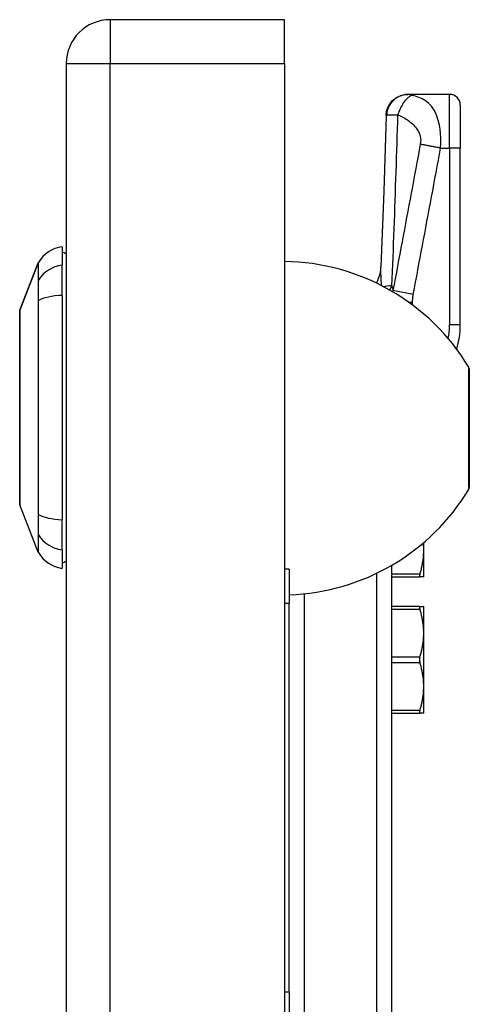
# Model space of a CAD drawing. Header units: inches. Extents: x 6 to 216, y 11 to 118.
# Tile 204 of 212: x 101.24 to 102.89, y 76.16 to 79.78. Entities that reach past the tile are written whole.
import ezdxf

# ---------------------------------------------------------------- set-up
doc = ezdxf.new("R2010")
doc.units = ezdxf.units.IN
doc.header["$MEASUREMENT"] = 0
doc.layers.add('Visible Edges(ANSI)', color=7, linetype='Continuous', lineweight=25)
doc.layers.add('Visible Tangent Edges(ANSI)', color=7, linetype='Continuous', lineweight=25)

msp = doc.modelspace()

# ---------------------------------------------------------------- linework, layer by layer
at = {"layer": 'Visible Edges(ANSI)'}
for p, q in [((102.2105, 79.7787), (101.5715, 79.7787)), ((102.2105, 79.6177), (102.2105, 79.7787)), ((101.4105, 79.6177), (101.4105, 20.1367)), ((102.2105, 79.6177), (102.2105, 20.1367)), ((102.664, 79.5043), (102.6628, 79.5043)), ((102.816, 79.5043), (102.664, 79.5043)), ((102.8554, 79.465), (102.8554, 79.3075)), ((102.8554, 78.6584), (102.8554, 79.3075)), ((101.3948, 78.9453), (101.3948, 78.8772)), ((101.2403, 78.7116), (101.3079, 78.8856)), ((101.3948, 78.7665), (101.3948, 78.8772)), ((101.3948, 78.7665), (101.3948, 77.943)), ((102.8885, 78.4955), (102.8885, 78.062)), ((101.3079, 77.8239), (101.2403, 77.9979)), ((101.3948, 77.8322), (101.3948, 77.943)), ((102.7216, 77.8305), (102.7216, 77.8592)), ((101.3948, 77.8322), (101.3948, 77.7642)), ((102.7216, 77.7325), (102.7216, 77.8305)), ((102.6035, 77.7752), (102.6035, 75.9108)), ((102.2285, 77.7616), (102.2105, 77.7616)), ((102.2285, 77.7616), (102.2285, 77.6366)), ((102.6035, 77.7325), (102.7073, 77.7325)), ((102.7216, 77.7325), (102.7073, 77.7325)), ((102.2285, 76.2077), (102.2285, 77.6366)), ((102.7073, 77.6246), (102.6035, 77.6246)), ((102.7073, 77.6246), (102.7216, 77.6246)), ((102.7216, 77.5267), (102.7216, 77.6246)), ((102.7216, 77.3308), (102.7216, 77.5267)), ((102.7216, 77.2329), (102.7216, 77.3308)), ((102.6035, 77.2329), (102.7073, 77.2329)), ((102.7216, 77.2329), (102.7073, 77.2329)), ((102.2285, 76.2077), (102.2285, 76.0827))]:
    msp.add_line(p, q, dxfattribs=at)
at = {"layer": 'Visible Edges(ANSI)', "flags": 128}
for points in [[(102.5834, 79.4272), (102.5854, 79.4423), (102.5901, 79.4568), (102.5976, 79.4702), (102.6075, 79.4819), (102.6194, 79.4914), (102.633, 79.4985), (102.6476, 79.5029), (102.6628, 79.5043)], [(102.5834, 79.4272), (102.5747, 79.1491), (102.5646, 78.871)], [(102.5482, 78.8116), (102.5526, 78.8207), (102.5561, 78.8296), (102.559, 78.8381), (102.5611, 78.846), (102.5627, 78.8534), (102.5637, 78.86), (102.5643, 78.8658), (102.5646, 78.871)], [(101.2399, 78.7098), (101.2399, 78.7094), (101.2399, 78.7081), (101.2399, 78.706), (101.2399, 78.703), (101.2399, 78.6992), (101.2399, 78.6945), (101.2399, 78.6891), (101.2398, 78.6828), (101.2398, 78.6758), (101.2398, 78.668), (101.2398, 78.6594), (101.2398, 78.65), (101.2398, 78.64), (101.2397, 78.6292), (101.2397, 78.6178), (101.2397, 78.6058), (101.2397, 78.5932), (101.2397, 78.58), (101.2398, 78.5663), (101.2398, 78.5521), (101.2398, 78.5374), (101.2398, 78.5222), (101.2398, 78.5066), (101.2398, 78.4905), (101.2399, 78.4742), (101.2399, 78.4576), (101.2399, 78.4408), (101.2399, 78.4239), (101.2399, 78.4067), (101.2399, 78.3894), (101.2399, 78.3719), (101.2399, 78.3544), (101.2399, 78.3369), (101.2399, 78.3195), (101.2399, 78.3022), (101.2399, 78.2851), (101.2399, 78.2681), (101.2399, 78.2513), (101.2399, 78.2347), (101.2398, 78.2183), (101.2398, 78.2023), (101.2398, 78.1867), (101.2398, 78.1716), (101.2398, 78.1569), (101.2398, 78.1427), (101.2397, 78.129), (101.2397, 78.1158), (101.2397, 78.1033), (101.2397, 78.0913), (101.2397, 78.08), (101.2398, 78.0693), (101.2398, 78.0593), (101.2398, 78.0501), (101.2398, 78.0415), (101.2398, 78.0337), (101.2398, 78.0266), (101.2399, 78.0203), (101.2399, 78.0149), (101.2399, 78.0102), (101.2399, 78.0064), (101.2399, 78.0034), (101.2399, 78.0013), (101.2399, 78), (101.2399, 77.9996)], [(102.7216, 77.8305), (102.7216, 77.8316), (102.7216, 77.8328), (102.7216, 77.8339), (102.7216, 77.8351), (102.7216, 77.8362), (102.7216, 77.8374), (102.7215, 77.8385), (102.7215, 77.8397), (102.7214, 77.8408), (102.7214, 77.8419), (102.7213, 77.8431), (102.7213, 77.8442), (102.7212, 77.8454), (102.7211, 77.8465), (102.7211, 77.8477), (102.721, 77.8488), (102.7209, 77.8499), (102.7208, 77.8511), (102.7207, 77.8522), (102.7206, 77.8534), (102.7205, 77.8545), (102.7204, 77.8557), (102.7203, 77.8568), (102.7202, 77.858)], [(102.7073, 77.7424), (102.7085, 77.7464), (102.7096, 77.7503), (102.7107, 77.7542), (102.7118, 77.758), (102.7127, 77.7618), (102.7137, 77.7656), (102.7145, 77.7693), (102.7153, 77.773), (102.7161, 77.7767), (102.7168, 77.7804), (102.7175, 77.784), (102.7181, 77.7876), (102.7187, 77.7913), (102.7192, 77.7948), (102.7196, 77.7984), (102.7201, 77.802), (102.7204, 77.8056), (102.7208, 77.8091), (102.721, 77.8127), (102.7212, 77.8162), (102.7214, 77.8198), (102.7215, 77.8233), (102.7216, 77.8269), (102.7216, 77.8305)], [(102.7073, 77.7424), (102.7071, 77.7417), (102.7069, 77.7409), (102.7067, 77.7402), (102.7065, 77.7396), (102.7064, 77.7389), (102.7063, 77.7383), (102.7062, 77.7377), (102.7061, 77.7371), (102.706, 77.7366), (102.706, 77.7361), (102.7059, 77.7356), (102.7059, 77.7352), (102.7059, 77.7348), (102.706, 77.7344), (102.706, 77.7341), (102.7061, 77.7337), (102.7062, 77.7335), (102.7063, 77.7332), (102.7064, 77.733), (102.7065, 77.7328), (102.7067, 77.7327), (102.7069, 77.7326), (102.7071, 77.7326), (102.7073, 77.7325)], [(102.7073, 77.6246), (102.7071, 77.6246), (102.7069, 77.6245), (102.7067, 77.6244), (102.7065, 77.6243), (102.7064, 77.6241), (102.7063, 77.6239), (102.7062, 77.6237), (102.7061, 77.6234), (102.706, 77.6231), (102.706, 77.6227), (102.7059, 77.6224), (102.7059, 77.622), (102.7059, 77.6215), (102.706, 77.621), (102.706, 77.6205), (102.7061, 77.62), (102.7062, 77.6194), (102.7063, 77.6188), (102.7064, 77.6182), (102.7065, 77.6176), (102.7067, 77.6169), (102.7069, 77.6162), (102.7071, 77.6155), (102.7073, 77.6148)], [(102.7216, 77.5267), (102.7216, 77.5302), (102.7215, 77.5338), (102.7214, 77.5374), (102.7212, 77.5409), (102.721, 77.5445), (102.7208, 77.548), (102.7204, 77.5516), (102.7201, 77.5551), (102.7196, 77.5587), (102.7192, 77.5623), (102.7187, 77.5659), (102.7181, 77.5695), (102.7175, 77.5731), (102.7168, 77.5768), (102.7161, 77.5804), (102.7153, 77.5841), (102.7145, 77.5878), (102.7137, 77.5916), (102.7127, 77.5953), (102.7118, 77.5991), (102.7107, 77.603), (102.7096, 77.6069), (102.7085, 77.6108), (102.7073, 77.6148)], [(102.7073, 77.4386), (102.7085, 77.4425), (102.7096, 77.4465), (102.7107, 77.4503), (102.7118, 77.4542), (102.7127, 77.458), (102.7137, 77.4618), (102.7145, 77.4655), (102.7153, 77.4692), (102.7161, 77.4729), (102.7168, 77.4766), (102.7175, 77.4802), (102.7181, 77.4838), (102.7187, 77.4874), (102.7192, 77.491), (102.7196, 77.4946), (102.7201, 77.4982), (102.7204, 77.5017), (102.7208, 77.5053), (102.721, 77.5089), (102.7212, 77.5124), (102.7214, 77.516), (102.7215, 77.5195), (102.7216, 77.5231), (102.7216, 77.5267)], [(102.7073, 77.4386), (102.7071, 77.4378), (102.7069, 77.4371), (102.7067, 77.4363), (102.7065, 77.4355), (102.7064, 77.4346), (102.7063, 77.4338), (102.7062, 77.433), (102.7061, 77.4321), (102.706, 77.4313), (102.706, 77.4304), (102.7059, 77.4296), (102.7059, 77.4287), (102.7059, 77.4279), (102.706, 77.427), (102.706, 77.4262), (102.7061, 77.4253), (102.7062, 77.4245), (102.7063, 77.4237), (102.7064, 77.4228), (102.7065, 77.422), (102.7067, 77.4212), (102.7069, 77.4204), (102.7071, 77.4196), (102.7073, 77.4189)], [(102.7216, 77.3308), (102.7216, 77.3344), (102.7215, 77.3379), (102.7214, 77.3415), (102.7212, 77.345), (102.721, 77.3486), (102.7208, 77.3522), (102.7204, 77.3557), (102.7201, 77.3593), (102.7196, 77.3628), (102.7192, 77.3664), (102.7187, 77.37), (102.7181, 77.3736), (102.7175, 77.3773), (102.7168, 77.3809), (102.7161, 77.3846), (102.7153, 77.3882), (102.7145, 77.392), (102.7137, 77.3957), (102.7127, 77.3995), (102.7118, 77.4033), (102.7107, 77.4071), (102.7096, 77.411), (102.7085, 77.4149), (102.7073, 77.4189)], [(102.7073, 77.2427), (102.7085, 77.2467), (102.7096, 77.2506), (102.7107, 77.2545), (102.7118, 77.2583), (102.7127, 77.2621), (102.7137, 77.2659), (102.7145, 77.2696), (102.7153, 77.2734), (102.7161, 77.277), (102.7168, 77.2807), (102.7175, 77.2843), (102.7181, 77.288), (102.7187, 77.2916), (102.7192, 77.2952), (102.7196, 77.2987), (102.7201, 77.3023), (102.7204, 77.3059), (102.7208, 77.3094), (102.721, 77.313), (102.7212, 77.3165), (102.7214, 77.3201), (102.7215, 77.3237), (102.7216, 77.3272), (102.7216, 77.3308)], [(102.7073, 77.2427), (102.7071, 77.242), (102.7069, 77.2413), (102.7067, 77.2406), (102.7065, 77.2399), (102.7064, 77.2392), (102.7063, 77.2386), (102.7062, 77.238), (102.7061, 77.2375), (102.706, 77.2369), (102.706, 77.2364), (102.7059, 77.2359), (102.7059, 77.2355), (102.7059, 77.2351), (102.706, 77.2347), (102.706, 77.2344), (102.7061, 77.2341), (102.7062, 77.2338), (102.7063, 77.2335), (102.7064, 77.2333), (102.7065, 77.2332), (102.7067, 77.233), (102.7069, 77.2329), (102.7071, 77.2329), (102.7073, 77.2329)]]:
    msp.add_lwpolyline(points, dxfattribs=at)
at = {"layer": 'Visible Edges(ANSI)'}
for centre, radius, start, end in [((101.5715, 79.6177), 0.161, 90, 180), ((102.816, 79.465), 0.0394, 0, 90), ((101.4111, 78.8283), 0.1181, 97.9413, 150.2709), ((101.3869, 78.8862), 0.0394, 53.1301, 78.463), ((101.3171, 78.882), 0.00984, 150.2709, 158.7495), ((102.2009, 78.0909), 0.8, 31.0449, 89.3089), ((101.2449, 78.7098), 0.00492, 158.7495, 179.7912), ((102.5405, 78.6584), 0.315, 343.4853, 0), ((102.8729, 78.4955), 0.0156, 0, 31.0449), ((102.2009, 78.4665), 0.8, 271.9806, 328.9551), ((102.8729, 78.062), 0.0156, 328.9551, 0), ((101.2449, 77.9996), 0.00492, 180.2088, 201.2505), ((101.3171, 77.8275), 0.00984, 201.2505, 209.7291), ((101.4111, 77.8812), 0.1181, 209.7291, 262.0587), ((101.3869, 77.8232), 0.0394, 281.537, 306.8699)]:
    msp.add_arc(centre, radius, start, end, dxfattribs=at)
at = {"layer": 'Visible Tangent Edges(ANSI)'}
for p, q in [((101.5715, 79.7787), (101.5715, 79.6177)), ((101.4105, 79.6177), (101.5715, 79.6177)), ((101.5715, 20.1367), (101.5715, 79.6177)), ((101.5715, 79.6177), (102.2105, 79.6177)), ((102.816, 79.3075), (102.816, 79.5043)), ((102.7835, 79.3075), (102.816, 79.3075)), ((102.8554, 79.3075), (102.816, 79.3075)), ((102.816, 79.3075), (102.816, 78.6584)), ((101.3079, 78.8856), (101.2403, 78.7116)), ((101.3079, 78.8204), (101.3079, 78.8202)), ((102.6831, 78.7699), (102.6085, 78.7838)), ((101.3079, 78.7471), (101.3079, 78.7467)), ((102.6807, 78.7409), (102.6674, 78.7409)), ((102.6807, 78.7311), (102.6807, 78.7409)), ((102.8554, 78.6584), (102.816, 78.6584)), ((102.8863, 78.0539), (102.8863, 78.5035)), ((101.3079, 77.9628), (101.3079, 77.9623)), ((101.3079, 77.8892), (101.3079, 77.8891)), ((102.5497, 75.9117), (102.5497, 77.7466)), ((102.7073, 77.7424), (102.6035, 77.7424)), ((102.2824, 77.6707), (102.2824, 75.9126)), ((102.2105, 77.6366), (102.2285, 77.6366)), ((102.6035, 77.6148), (102.7073, 77.6148)), ((102.7073, 77.4386), (102.6035, 77.4386)), ((102.6035, 77.4189), (102.7073, 77.4189)), ((102.7073, 77.2427), (102.6035, 77.2427)), ((102.2285, 76.2077), (102.2105, 76.2077))]:
    msp.add_line(p, q, dxfattribs=at)
at = {"layer": 'Visible Tangent Edges(ANSI)', "flags": 128}
for points in [[(102.664, 79.5043), (102.6595, 79.5042), (102.6549, 79.5038), (102.6502, 79.5031), (102.6455, 79.5021), (102.6408, 79.5007), (102.6362, 79.499), (102.6315, 79.497), (102.627, 79.4947), (102.6225, 79.4921), (102.6182, 79.4891), (102.6141, 79.4858), (102.6102, 79.4823), (102.6065, 79.4785), (102.603, 79.4745), (102.5999, 79.4702), (102.597, 79.4658), (102.5945, 79.4613), (102.5922, 79.4566), (102.5903, 79.4519), (102.5887, 79.4472), (102.5874, 79.4424), (102.5864, 79.4377), (102.5857, 79.433), (102.5853, 79.4284)], [(102.6794, 79.5009), (102.677, 79.5002), (102.6746, 79.4992), (102.6721, 79.4979), (102.6696, 79.4965), (102.667, 79.4948), (102.6644, 79.4928), (102.6618, 79.4906), (102.6592, 79.4882), (102.6566, 79.4855), (102.6541, 79.4827), (102.6515, 79.4796), (102.649, 79.4763), (102.6466, 79.4729), (102.6443, 79.4692), (102.642, 79.4655), (102.6398, 79.4616), (102.6378, 79.4576), (102.6358, 79.4536), (102.634, 79.4495), (102.6323, 79.4453), (102.6307, 79.4412), (102.6292, 79.437), (102.6279, 79.4329), (102.6267, 79.4288)], [(102.6794, 79.5009), (102.6785, 79.5011), (102.6777, 79.5013), (102.6768, 79.5015), (102.676, 79.5017), (102.6752, 79.5019), (102.6744, 79.5021), (102.6737, 79.5022), (102.673, 79.5024), (102.6723, 79.5026), (102.6716, 79.5028), (102.6709, 79.5029), (102.6702, 79.5031), (102.6695, 79.5033), (102.6688, 79.5035), (102.6681, 79.5036), (102.6675, 79.5038), (102.667, 79.5039), (102.6664, 79.504), (102.6659, 79.5041), (102.6655, 79.5042), (102.665, 79.5043), (102.6646, 79.5043), (102.6643, 79.5043), (102.664, 79.5043)], [(102.7835, 79.3075), (102.7843, 79.3255), (102.7843, 79.3433), (102.7833, 79.3605), (102.7816, 79.3768), (102.7791, 79.3917), (102.7761, 79.4053), (102.7725, 79.4176), (102.7684, 79.4285), (102.7641, 79.4382), (102.7594, 79.4468), (102.7545, 79.4544), (102.7494, 79.4612), (102.7441, 79.4672), (102.7387, 79.4724), (102.7331, 79.4771), (102.7274, 79.4813), (102.7216, 79.485), (102.7158, 79.4882), (102.7098, 79.4911), (102.7038, 79.4936), (102.6978, 79.4959), (102.6917, 79.4978), (102.6855, 79.4995), (102.6794, 79.5009)], [(102.5834, 79.4272), (102.5834, 79.4272), (102.5835, 79.4273), (102.5835, 79.4273), (102.5835, 79.4274), (102.5835, 79.4274), (102.5836, 79.4275), (102.5836, 79.4275), (102.5836, 79.4276), (102.5837, 79.4276), (102.5838, 79.4277), (102.5838, 79.4277), (102.5839, 79.4278), (102.584, 79.4278), (102.5841, 79.4279), (102.5841, 79.4279), (102.5842, 79.428), (102.5843, 79.428), (102.5845, 79.4281), (102.5846, 79.4281), (102.5847, 79.4282), (102.5848, 79.4282), (102.585, 79.4283), (102.5851, 79.4283), (102.5853, 79.4284)], [(102.5853, 79.4284), (102.5859, 79.4286), (102.5867, 79.4288), (102.5876, 79.4289), (102.5887, 79.4291), (102.5898, 79.4292), (102.591, 79.4293), (102.5924, 79.4294), (102.5938, 79.4295), (102.5954, 79.4295), (102.597, 79.4296), (102.5988, 79.4296), (102.6007, 79.4296), (102.6027, 79.4296), (102.6045, 79.4296), (102.6064, 79.4295), (102.6083, 79.4295), (102.6103, 79.4294), (102.6124, 79.4293), (102.6146, 79.4293), (102.6168, 79.4292), (102.6192, 79.4291), (102.6216, 79.429), (102.6241, 79.4289), (102.6267, 79.4288)], [(102.605, 78.8015), (102.606, 78.8277), (102.607, 78.8538), (102.6081, 78.88), (102.6091, 78.9061), (102.6101, 78.9322), (102.6111, 78.9584), (102.612, 78.9845), (102.613, 79.0107), (102.614, 79.0368), (102.6149, 79.0629), (102.6158, 79.0891), (102.6167, 79.1152), (102.6176, 79.1413), (102.6185, 79.1675), (102.6194, 79.1936), (102.6203, 79.2197), (102.6211, 79.2459), (102.6219, 79.272), (102.6228, 79.2981), (102.6236, 79.3243), (102.6244, 79.3504), (102.6252, 79.3765), (102.6259, 79.4026), (102.6267, 79.4288)], [(102.6267, 79.4288), (102.632, 79.4268), (102.6373, 79.4246), (102.6424, 79.4223), (102.6474, 79.4197), (102.6524, 79.4169), (102.6572, 79.414), (102.6619, 79.4108), (102.6666, 79.4075), (102.6711, 79.404), (102.6755, 79.4004), (102.6798, 79.3965), (102.6839, 79.3924), (102.6879, 79.3881), (102.6918, 79.3836), (102.6954, 79.3788), (102.6988, 79.3737), (102.7019, 79.3682), (102.7046, 79.3624), (102.707, 79.3563), (102.7087, 79.3498), (102.7099, 79.3429), (102.7104, 79.3358), (102.7101, 79.3286), (102.709, 79.3214)], [(102.709, 79.3214), (102.7048, 79.2991), (102.7006, 79.2767), (102.6964, 79.2542), (102.6923, 79.2318), (102.6881, 79.2094), (102.6839, 79.187), (102.6797, 79.1647), (102.6755, 79.1423), (102.6713, 79.1199), (102.6672, 79.0975), (102.663, 79.0751), (102.6588, 79.0527), (102.6546, 79.0303), (102.6504, 79.0079), (102.6462, 78.9855), (102.642, 78.9631), (102.6379, 78.9407), (102.6337, 78.9183), (102.6295, 78.8959), (102.6253, 78.8735), (102.6211, 78.8511), (102.6169, 78.8288), (102.6127, 78.8063), (102.6085, 78.7838)], [(102.7835, 79.3075), (102.7802, 79.3081), (102.7769, 79.3087), (102.7735, 79.3092), (102.7702, 79.3098), (102.7669, 79.3104), (102.7635, 79.311), (102.7602, 79.3116), (102.7569, 79.3122), (102.7536, 79.3128), (102.7503, 79.3134), (102.7471, 79.314), (102.7438, 79.3146), (102.7407, 79.3152), (102.7375, 79.3158), (102.7344, 79.3164), (102.7314, 79.317), (102.7284, 79.3176), (102.7254, 79.3181), (102.7225, 79.3187), (102.7197, 79.3193), (102.7169, 79.3198), (102.7142, 79.3204), (102.7116, 79.3209), (102.709, 79.3214)], [(102.6831, 78.7699), (102.6873, 78.7924), (102.6915, 78.8148), (102.6957, 78.8372), (102.6998, 78.8596), (102.704, 78.882), (102.7082, 78.9044), (102.7124, 78.9268), (102.7166, 78.9492), (102.7208, 78.9716), (102.725, 78.994), (102.7291, 79.0163), (102.7333, 79.0387), (102.7375, 79.0611), (102.7417, 79.0835), (102.7459, 79.1059), (102.7501, 79.1283), (102.7543, 79.1507), (102.7584, 79.1731), (102.7626, 79.1955), (102.7668, 79.2179), (102.771, 79.2403), (102.7752, 79.2627), (102.7794, 79.2851), (102.7835, 79.3075)], [(101.3079, 78.8856), (101.3079, 78.8854), (101.3079, 78.8851), (101.3079, 78.8845), (101.3079, 78.8837), (101.3079, 78.8827), (101.3079, 78.8815), (101.3079, 78.88), (101.3079, 78.8783), (101.3079, 78.8763), (101.3079, 78.8742), (101.3079, 78.8718), (101.3079, 78.8691), (101.3079, 78.8663), (101.3079, 78.8632), (101.3079, 78.8599), (101.3079, 78.8564), (101.3079, 78.8526), (101.3079, 78.8487), (101.3079, 78.8445), (101.3079, 78.8401), (101.3079, 78.8355), (101.3079, 78.8307), (101.3079, 78.8257), (101.3079, 78.8204)], [(101.3088, 78.8223), (101.3088, 78.8275), (101.3087, 78.8325), (101.3087, 78.8373), (101.3087, 78.8419), (101.3087, 78.8462), (101.3087, 78.8504), (101.3087, 78.8543), (101.3087, 78.858), (101.3086, 78.8615), (101.3086, 78.8648), (101.3086, 78.8678), (101.3086, 78.8706), (101.3086, 78.8732), (101.3086, 78.8756), (101.3086, 78.8778), (101.3086, 78.8797), (101.3086, 78.8814), (101.3086, 78.8828), (101.3086, 78.8841), (101.3086, 78.8851), (101.3085, 78.8859), (101.3085, 78.8864), (101.3085, 78.8868), (101.3085, 78.8869)], [(102.5672, 78.8022), (102.5669, 78.8054), (102.5666, 78.8085), (102.5664, 78.8117), (102.5662, 78.8148), (102.5659, 78.8179), (102.5657, 78.821), (102.5655, 78.824), (102.5654, 78.827), (102.5652, 78.83), (102.565, 78.833), (102.5649, 78.8359), (102.5648, 78.8388), (102.5647, 78.8416), (102.5646, 78.8445), (102.5645, 78.8473), (102.5644, 78.85), (102.5644, 78.8528), (102.5644, 78.8555), (102.5644, 78.8581), (102.5644, 78.8608), (102.5644, 78.8634), (102.5645, 78.8659), (102.5645, 78.8685), (102.5646, 78.871)], [(101.3079, 78.8202), (101.3078, 78.8187), (101.3078, 78.817), (101.3078, 78.8151), (101.3078, 78.8131), (101.3078, 78.811), (101.3078, 78.8087), (101.3078, 78.8063), (101.3078, 78.8037), (101.3078, 78.801), (101.3078, 78.7982), (101.3078, 78.7952), (101.3078, 78.7921), (101.3078, 78.7889), (101.3078, 78.7856), (101.3078, 78.7821), (101.3078, 78.7786), (101.3078, 78.775), (101.3078, 78.7712), (101.3078, 78.7674), (101.3078, 78.7635), (101.3078, 78.7595), (101.3078, 78.7555), (101.3078, 78.7513), (101.3079, 78.7471)], [(101.3088, 78.7478), (101.3088, 78.7521), (101.3088, 78.7563), (101.3088, 78.7605), (101.3088, 78.7646), (101.3088, 78.7686), (101.3088, 78.7725), (101.3088, 78.7763), (101.3088, 78.78), (101.3088, 78.7836), (101.3089, 78.7872), (101.3089, 78.7906), (101.3089, 78.7938), (101.3089, 78.797), (101.3089, 78.8), (101.3088, 78.8029), (101.3088, 78.8057), (101.3088, 78.8083), (101.3088, 78.8107), (101.3088, 78.8131), (101.3088, 78.8152), (101.3088, 78.8172), (101.3088, 78.8191), (101.3088, 78.8208), (101.3088, 78.8223)], [(102.5969, 78.7861), (102.5972, 78.7867), (102.5975, 78.7874), (102.5979, 78.788), (102.5982, 78.7887), (102.5985, 78.7893), (102.5989, 78.79), (102.5992, 78.7906), (102.5995, 78.7913), (102.5999, 78.7919), (102.6002, 78.7926), (102.6006, 78.7932), (102.6009, 78.7939), (102.6012, 78.7945), (102.6016, 78.7952), (102.6019, 78.7958), (102.6022, 78.7964), (102.6026, 78.7971), (102.6029, 78.7977), (102.6033, 78.7984), (102.6036, 78.799), (102.6039, 78.7996), (102.6043, 78.8003), (102.6046, 78.8009), (102.605, 78.8015)], [(102.6085, 78.7838), (102.6084, 78.7837), (102.6083, 78.7836), (102.6082, 78.7835), (102.6081, 78.7833), (102.608, 78.7832), (102.6079, 78.7831), (102.6078, 78.7829), (102.6077, 78.7828), (102.6076, 78.7827), (102.6075, 78.7826), (102.6074, 78.7824), (102.6073, 78.7823), (102.6071, 78.7822), (102.607, 78.7821), (102.6069, 78.7819), (102.6068, 78.7818), (102.6067, 78.7817), (102.6066, 78.7815), (102.6065, 78.7814), (102.6064, 78.7813), (102.6063, 78.7812), (102.6062, 78.781), (102.6061, 78.7809), (102.606, 78.7808)], [(101.3079, 78.7467), (101.3079, 78.7152), (101.3079, 78.6834), (101.3079, 78.6513), (101.3079, 78.619), (101.3079, 78.5865), (101.3079, 78.5539), (101.3079, 78.5211), (101.3079, 78.4881), (101.3079, 78.455), (101.3079, 78.4219), (101.3079, 78.3887), (101.3079, 78.3555), (101.3079, 78.3222), (101.3079, 78.289), (101.3079, 78.2557), (101.3079, 78.2225), (101.3079, 78.1894), (101.3079, 78.1564), (101.3079, 78.1235), (101.3079, 78.0908), (101.3079, 78.0584), (101.3079, 78.0262), (101.3079, 77.9943), (101.3079, 77.9628)], [(101.3088, 77.9616), (101.3087, 77.9933), (101.3087, 78.0253), (101.3087, 78.0576), (101.3087, 78.0902), (101.3086, 78.123), (101.3086, 78.1559), (101.3086, 78.189), (101.3086, 78.2222), (101.3086, 78.2555), (101.3086, 78.2888), (101.3085, 78.3222), (101.3085, 78.3555), (101.3085, 78.3887), (101.3086, 78.422), (101.3086, 78.4552), (101.3086, 78.4884), (101.3086, 78.5214), (101.3086, 78.5544), (101.3086, 78.5871), (101.3087, 78.6197), (101.3087, 78.6521), (101.3087, 78.6843), (101.3087, 78.7162), (101.3088, 78.7478)], [(102.6807, 78.7409), (102.6807, 78.7421), (102.6807, 78.7433), (102.6807, 78.7445), (102.6807, 78.7457), (102.6808, 78.7469), (102.6808, 78.7481), (102.6808, 78.7493), (102.6809, 78.7505), (102.681, 78.7517), (102.681, 78.753), (102.6811, 78.7542), (102.6812, 78.7554), (102.6813, 78.7566), (102.6814, 78.7578), (102.6815, 78.759), (102.6817, 78.7602), (102.6818, 78.7614), (102.682, 78.7626), (102.6821, 78.7639), (102.6823, 78.7651), (102.6825, 78.7663), (102.6827, 78.7675), (102.6829, 78.7687), (102.6831, 78.7699)], [(101.2399, 78.6293), (101.2399, 78.6358), (101.2399, 78.642), (101.24, 78.648), (101.24, 78.6538), (101.24, 78.6593), (101.24, 78.6645), (101.24, 78.6695), (101.2401, 78.6742), (101.2401, 78.6787), (101.2401, 78.6829), (101.2401, 78.6868), (101.2401, 78.6904), (101.2402, 78.6938), (101.2402, 78.6968), (101.2402, 78.6996), (101.2402, 78.7021), (101.2402, 78.7043), (101.2402, 78.7063), (101.2402, 78.7079), (101.2403, 78.7092), (101.2403, 78.7103), (101.2403, 78.711), (101.2403, 78.7115), (101.2403, 78.7116)], [(101.2399, 78.5823), (101.2399, 78.5844), (101.2399, 78.5865), (101.2399, 78.5886), (101.2399, 78.5907), (101.2399, 78.5928), (101.2399, 78.5948), (101.2399, 78.5969), (101.2399, 78.5989), (101.2399, 78.6009), (101.2399, 78.6029), (101.2399, 78.6049), (101.2399, 78.6069), (101.2399, 78.6088), (101.2399, 78.6108), (101.2399, 78.6127), (101.2399, 78.6146), (101.2399, 78.6165), (101.2399, 78.6184), (101.2399, 78.6202), (101.2399, 78.6221), (101.2399, 78.6239), (101.2399, 78.6257), (101.2399, 78.6276), (101.2399, 78.6293)], [(101.2399, 78.1272), (101.2399, 78.1433), (101.24, 78.1602), (101.24, 78.1778), (101.2401, 78.196), (101.2401, 78.2146), (101.2401, 78.2338), (101.2402, 78.2533), (101.2402, 78.2731), (101.2402, 78.2932), (101.2403, 78.3135), (101.2403, 78.334), (101.2403, 78.3547), (101.2403, 78.3753), (101.2403, 78.3959), (101.2402, 78.4163), (101.2402, 78.4365), (101.2402, 78.4563), (101.2401, 78.4759), (101.2401, 78.495), (101.2401, 78.5137), (101.24, 78.5319), (101.24, 78.5494), (101.2399, 78.5662), (101.2399, 78.5823)], [(101.2399, 78.0801), (101.2399, 78.0819), (101.2399, 78.0837), (101.2399, 78.0855), (101.2399, 78.0873), (101.2399, 78.0892), (101.2399, 78.0911), (101.2399, 78.0929), (101.2399, 78.0948), (101.2399, 78.0967), (101.2399, 78.0987), (101.2399, 78.1006), (101.2399, 78.1025), (101.2399, 78.1045), (101.2399, 78.1065), (101.2399, 78.1085), (101.2399, 78.1105), (101.2399, 78.1126), (101.2399, 78.1146), (101.2399, 78.1167), (101.2399, 78.1187), (101.2399, 78.1208), (101.2399, 78.1229), (101.2399, 78.125), (101.2399, 78.1272)], [(101.2403, 77.9979), (101.2403, 77.998), (101.2403, 77.9985), (101.2403, 77.9992), (101.2403, 78.0002), (101.2402, 78.0016), (101.2402, 78.0032), (101.2402, 78.0051), (101.2402, 78.0074), (101.2402, 78.0099), (101.2402, 78.0127), (101.2402, 78.0158), (101.2401, 78.0192), (101.2401, 78.0228), (101.2401, 78.0267), (101.2401, 78.0309), (101.2401, 78.0354), (101.24, 78.0401), (101.24, 78.0451), (101.24, 78.0503), (101.24, 78.0558), (101.24, 78.0615), (101.2399, 78.0675), (101.2399, 78.0737), (101.2399, 78.0801)], [(101.3079, 77.9623), (101.3078, 77.9581), (101.3078, 77.954), (101.3078, 77.9499), (101.3078, 77.946), (101.3078, 77.9421), (101.3078, 77.9382), (101.3078, 77.9345), (101.3078, 77.9309), (101.3078, 77.9273), (101.3078, 77.9239), (101.3078, 77.9206), (101.3078, 77.9174), (101.3078, 77.9143), (101.3078, 77.9113), (101.3078, 77.9085), (101.3078, 77.9058), (101.3078, 77.9032), (101.3078, 77.9008), (101.3078, 77.8985), (101.3078, 77.8963), (101.3078, 77.8943), (101.3078, 77.8925), (101.3078, 77.8908), (101.3079, 77.8892)], [(101.3088, 77.8872), (101.3088, 77.8887), (101.3088, 77.8904), (101.3088, 77.8922), (101.3088, 77.8942), (101.3088, 77.8964), (101.3088, 77.8987), (101.3088, 77.9012), (101.3088, 77.9038), (101.3088, 77.9066), (101.3089, 77.9095), (101.3089, 77.9125), (101.3089, 77.9156), (101.3089, 77.9189), (101.3089, 77.9223), (101.3088, 77.9258), (101.3088, 77.9294), (101.3088, 77.9332), (101.3088, 77.937), (101.3088, 77.9409), (101.3088, 77.9449), (101.3088, 77.949), (101.3088, 77.9531), (101.3088, 77.9574), (101.3088, 77.9616)], [(101.3079, 77.8891), (101.3079, 77.8838), (101.3079, 77.8788), (101.3079, 77.8739), (101.3079, 77.8693), (101.3079, 77.8649), (101.3079, 77.8607), (101.3079, 77.8568), (101.3079, 77.8531), (101.3079, 77.8495), (101.3079, 77.8463), (101.3079, 77.8432), (101.3079, 77.8403), (101.3079, 77.8377), (101.3079, 77.8353), (101.3079, 77.8332), (101.3079, 77.8312), (101.3079, 77.8295), (101.3079, 77.828), (101.3079, 77.8268), (101.3079, 77.8257), (101.3079, 77.8249), (101.3079, 77.8244), (101.3079, 77.824), (101.3079, 77.8239)], [(101.3085, 77.8226), (101.3085, 77.8227), (101.3085, 77.823), (101.3085, 77.8236), (101.3086, 77.8244), (101.3086, 77.8254), (101.3086, 77.8267), (101.3086, 77.8281), (101.3086, 77.8298), (101.3086, 77.8317), (101.3086, 77.8339), (101.3086, 77.8362), (101.3086, 77.8388), (101.3086, 77.8416), (101.3086, 77.8447), (101.3086, 77.8479), (101.3087, 77.8514), (101.3087, 77.8551), (101.3087, 77.859), (101.3087, 77.8632), (101.3087, 77.8675), (101.3087, 77.8721), (101.3087, 77.8769), (101.3088, 77.8819), (101.3088, 77.8872)]]:
    msp.add_lwpolyline(points, dxfattribs=at)
at = {"layer": 'Visible Tangent Edges(ANSI)'}
for centre, radius, start, end in [((101.2449, 78.7098), 0.00492, 158.7495, 179.7912), ((102.5405, 78.6584), 0.2756, 349.4471, 0)]:
    msp.add_arc(centre, radius, start, end, dxfattribs=at)
for centre, major_axis, ratio, start_param, end_param in [((101.4111, 78.7665), (-0.1181, 0), 0.946806, 4.850991, 5.760348), ((101.3173, 78.8176), (-0.00984, -0.00009), 0.948405, 5.751701, 5.992347), ((102.6795, 78.7876), (0.118, -0.0048), 0.119705, 2.259401, 2.669712), ((102.9758, 82.2796), (-0.2797, -3.6726), 0.09119, 5.963131, 5.978489), ((101.3173, 78.7462), (-0.00984, 0.00003), 0.317047, 5.761322, 6.001968), ((101.4111, 78.7288), (-0.1181, 0), 0.321806, 4.850991, 5.760348), ((101.3173, 77.9632), (-0.00984, -0.00003), 0.317047, 0.281217, 0.521863), ((101.4111, 77.9806), (-0.1181, 0), 0.321806, 0.522838, 1.432195), ((101.3173, 77.8918), (-0.00984, 0.00009), 0.948405, 0.290838, 0.531485), ((101.4111, 77.943), (-0.1181, 0), 0.946806, 0.522838, 1.432195)]:
    msp.add_ellipse(centre, major_axis=major_axis, ratio=ratio, start_param=start_param, end_param=end_param, dxfattribs=at)

doc.saveas('drawing.dxf')
